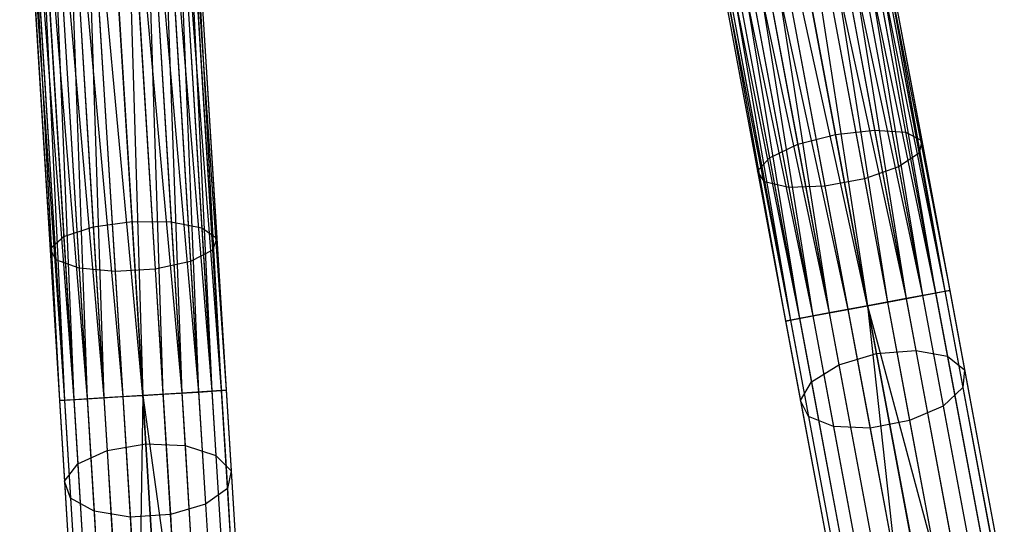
# Model space of a CAD drawing. Extents: x -91 to 92, y -91 to 92.
# Tile 170 of 256: x 3.1 to 14.81, y -71.54 to -65.53. Entities that reach past the tile are written whole.
import ezdxf

# ---------------------------------------------------------------- set-up
doc = ezdxf.new("R2010")
doc.units = 0
doc.header["$LTSCALE"] = 25.4
doc.layers.get('0').update_dxf_attribs({"linetype": 'CONTINUOUS'})

# ---------------------------------------------------------------- blocks, each defined once
blk = doc.blocks.new('NL2500012258_STL_2')
at = {"color": 0}
for p, q in [((104.47, -61.717, 26.615), (105.661, -69.319, 26.529)), ((104.47, -61.717, 26.615), (105.661, -69.319, 26.529)), ((104.47, -61.717, 26.615), (106.078, -69.241, 26.751)), ((104.47, -61.717, 26.615), (106.078, -69.241, 26.751)), ((104.47, -61.717, 28.385), (105.883, -69.278, 28.385)), ((104.47, -61.717, 28.385), (105.883, -69.278, 28.385)), ((104.665, -61.68, 26.751), (106.078, -69.241, 26.751)), ((104.665, -61.68, 26.751), (106.078, -69.241, 26.751)), ((104.665, -61.68, 28.249), (106.235, -69.212, 28.068)), ((104.665, -61.68, 28.249), (106.235, -69.212, 28.068)), ((104.665, -61.68, 28.249), (105.883, -69.278, 28.385)), ((104.665, -61.68, 28.249), (105.883, -69.278, 28.385)), ((104.822, -61.651, 26.932), (106.078, -69.241, 26.751)), ((104.822, -61.651, 26.932), (106.078, -69.241, 26.751)), ((104.822, -61.651, 26.932), (106.345, -69.191, 27.145)), ((104.822, -61.651, 26.932), (106.345, -69.191, 27.145)), ((104.822, -61.651, 28.068), (106.235, -69.212, 28.068)), ((104.822, -61.651, 28.068), (106.235, -69.212, 28.068)), ((104.932, -61.63, 27.145), (106.345, -69.191, 27.145)), ((104.932, -61.63, 27.145), (106.345, -69.191, 27.145)), ((104.932, -61.63, 27.855), (106.402, -69.181, 27.621)), ((104.932, -61.63, 27.855), (106.402, -69.181, 27.621)), ((104.932, -61.63, 27.855), (106.235, -69.212, 28.068)), ((104.932, -61.63, 27.855), (106.235, -69.212, 28.068)), ((104.989, -61.62, 27.379), (106.345, -69.191, 27.145)), ((104.989, -61.62, 27.379), (106.345, -69.191, 27.145)), ((104.989, -61.62, 27.379), (106.402, -69.181, 27.621)), ((104.989, -61.62, 27.379), (106.402, -69.181, 27.621)), ((104.989, -61.62, 27.621), (106.402, -69.181, 27.621)), ((104.989, -61.62, 27.621), (106.402, -69.181, 27.621)), ((104.013, -61.802, 26.5), (105.426, -69.363, 26.5)), ((104.013, -61.802, 26.5), (105.426, -69.363, 26.5)), ((104.013, -61.802, 28.5), (105.426, -69.363, 28.5)), ((104.013, -61.802, 28.5), (105.426, -69.363, 28.5)), ((104.248, -61.758, 26.529), (105.661, -69.319, 26.529)), ((104.248, -61.758, 26.529), (105.661, -69.319, 26.529)), ((104.248, -61.758, 28.471), (105.883, -69.278, 28.385)), ((104.248, -61.758, 28.471), (105.883, -69.278, 28.385)), ((104.248, -61.758, 28.471), (105.426, -69.363, 28.5)), ((104.248, -61.758, 28.471), (105.426, -69.363, 28.5)), ((103.204, -61.953, 28.068), (104.617, -69.514, 28.068)), ((103.204, -61.953, 28.068), (104.617, -69.514, 28.068)), ((103.204, -61.953, 26.932), (104.507, -69.535, 27.145)), ((103.204, -61.953, 26.932), (104.507, -69.535, 27.145)), ((103.204, -61.953, 26.932), (104.774, -69.485, 26.751)), ((103.204, -61.953, 26.932), (104.774, -69.485, 26.751)), ((103.361, -61.924, 28.249), (104.969, -69.448, 28.385)), ((103.361, -61.924, 28.249), (104.969, -69.448, 28.385)), ((103.361, -61.924, 28.249), (104.617, -69.514, 28.068)), ((103.361, -61.924, 28.249), (104.617, -69.514, 28.068)), ((103.361, -61.924, 26.751), (104.774, -69.485, 26.751)), ((103.361, -61.924, 26.751), (104.774, -69.485, 26.751)), ((103.556, -61.887, 28.385), (104.969, -69.448, 28.385)), ((103.556, -61.887, 28.385), (104.969, -69.448, 28.385)), ((103.556, -61.887, 26.615), (104.774, -69.485, 26.751)), ((103.556, -61.887, 26.615), (104.774, -69.485, 26.751)), ((103.556, -61.887, 26.615), (105.191, -69.407, 26.529)), ((103.556, -61.887, 26.615), (105.191, -69.407, 26.529)), ((103.777, -61.846, 28.471), (104.969, -69.448, 28.385)), ((105.426, -69.363, 28.5), (103.777, -61.846, 28.471)), ((103.777, -61.846, 28.471), (104.969, -69.448, 28.385)), ((103.777, -61.846, 26.529), (105.191, -69.407, 26.529)), ((103.777, -61.846, 26.529), (105.191, -69.407, 26.529)), ((105.426, -69.363, 28.5), (103.777, -61.846, 28.471)), ((103.037, -61.984, 27.621), (104.45, -69.545, 27.621)), ((103.037, -61.984, 27.621), (104.45, -69.545, 27.621)), ((103.037, -61.984, 27.379), (104.45, -69.545, 27.621)), ((103.037, -61.984, 27.379), (104.45, -69.545, 27.621)), ((103.037, -61.984, 27.379), (104.507, -69.535, 27.145)), ((103.037, -61.984, 27.379), (104.507, -69.535, 27.145)), ((103.094, -61.974, 27.855), (104.617, -69.514, 28.068)), ((103.094, -61.974, 27.855), (104.617, -69.514, 28.068)), ((103.094, -61.974, 27.855), (104.45, -69.545, 27.621)), ((103.094, -61.974, 27.855), (104.45, -69.545, 27.621)), ((103.094, -61.974, 27.145), (104.507, -69.535, 27.145)), ((103.094, -61.974, 27.145), (104.507, -69.535, 27.145)), ((96.092, -62.768, 28.471), (96.341, -70.459, 28.385)), ((96.805, -70.431, 28.5), (96.092, -62.768, 28.471)), ((96.092, -62.768, 28.471), (96.341, -70.459, 28.385)), ((96.092, -62.768, 26.529), (96.566, -70.445, 26.529)), ((96.092, -62.768, 26.529), (96.566, -70.445, 26.529)), ((96.805, -70.431, 28.5), (96.092, -62.768, 28.471)), ((96.331, -62.753, 26.5), (96.805, -70.431, 26.5)), ((96.331, -62.753, 26.5), (96.805, -70.431, 26.5)), ((96.331, -62.753, 28.5), (96.805, -70.431, 28.5)), ((96.331, -62.753, 28.5), (96.805, -70.431, 28.5)), ((96.57, -62.738, 26.529), (97.044, -70.416, 26.529)), ((96.57, -62.738, 26.529), (97.044, -70.416, 26.529)), ((96.57, -62.738, 28.471), (97.269, -70.402, 28.385)), ((96.57, -62.738, 28.471), (97.269, -70.402, 28.385)), ((96.57, -62.738, 28.471), (96.805, -70.431, 28.5)), ((96.57, -62.738, 28.471), (96.805, -70.431, 28.5)), ((96.795, -62.725, 26.615), (97.044, -70.416, 26.529)), ((96.795, -62.725, 26.615), (97.044, -70.416, 26.529)), ((96.795, -62.725, 26.615), (97.467, -70.39, 26.751)), ((96.795, -62.725, 26.615), (97.467, -70.39, 26.751)), ((96.795, -62.725, 28.385), (97.269, -70.402, 28.385)), ((96.795, -62.725, 28.385), (97.269, -70.402, 28.385)), ((96.993, -62.712, 26.751), (97.467, -70.39, 26.751)), ((96.993, -62.712, 26.751), (97.467, -70.39, 26.751)), ((96.993, -62.712, 28.249), (97.626, -70.38, 28.068)), ((96.993, -62.712, 28.249), (97.626, -70.38, 28.068)), ((96.993, -62.712, 28.249), (97.269, -70.402, 28.385)), ((96.993, -62.712, 28.249), (97.269, -70.402, 28.385)), ((97.153, -62.702, 26.932), (97.467, -70.39, 26.751)), ((97.153, -62.702, 26.932), (97.467, -70.39, 26.751)), ((97.153, -62.702, 26.932), (97.738, -70.373, 27.145)), ((97.153, -62.702, 26.932), (97.738, -70.373, 27.145)), ((97.153, -62.702, 28.068), (97.626, -70.38, 28.068)), ((97.153, -62.702, 28.068), (97.626, -70.38, 28.068)), ((97.264, -62.696, 27.145), (97.738, -70.373, 27.145)), ((97.264, -62.696, 27.145), (97.738, -70.373, 27.145)), ((97.264, -62.696, 27.855), (97.796, -70.369, 27.621)), ((97.264, -62.696, 27.855), (97.796, -70.369, 27.621)), ((97.264, -62.696, 27.855), (97.626, -70.38, 28.068)), ((97.264, -62.696, 27.855), (97.626, -70.38, 28.068)), ((97.322, -62.692, 27.379), (97.738, -70.373, 27.145)), ((97.322, -62.692, 27.379), (97.738, -70.373, 27.145)), ((97.322, -62.692, 27.379), (97.796, -70.369, 27.621)), ((97.322, -62.692, 27.379), (97.796, -70.369, 27.621)), ((97.322, -62.692, 27.621), (97.796, -70.369, 27.621)), ((97.322, -62.692, 27.621), (97.796, -70.369, 27.621)), ((95.34, -62.814, 27.621), (95.814, -70.492, 27.621)), ((95.34, -62.814, 27.621), (95.814, -70.492, 27.621)), ((95.34, -62.814, 27.379), (95.814, -70.492, 27.621)), ((95.34, -62.814, 27.379), (95.814, -70.492, 27.621)), ((95.34, -62.814, 27.379), (95.871, -70.488, 27.145)), ((95.34, -62.814, 27.379), (95.871, -70.488, 27.145)), ((95.398, -62.811, 27.855), (95.983, -70.481, 28.068)), ((95.398, -62.811, 27.855), (95.983, -70.481, 28.068)), ((95.398, -62.811, 27.855), (95.814, -70.492, 27.621)), ((95.398, -62.811, 27.855), (95.814, -70.492, 27.621)), ((95.398, -62.811, 27.145), (95.871, -70.488, 27.145)), ((95.398, -62.811, 27.145), (95.871, -70.488, 27.145)), ((95.51, -62.804, 28.068), (95.983, -70.481, 28.068)), ((95.51, -62.804, 28.068), (95.983, -70.481, 28.068)), ((95.51, -62.804, 26.932), (95.871, -70.488, 27.145)), ((95.51, -62.804, 26.932), (95.871, -70.488, 27.145)), ((95.51, -62.804, 26.932), (96.143, -70.471, 26.751)), ((95.51, -62.804, 26.932), (96.143, -70.471, 26.751)), ((95.669, -62.794, 28.249), (96.341, -70.459, 28.385)), ((95.669, -62.794, 28.249), (96.341, -70.459, 28.385)), ((95.669, -62.794, 28.249), (95.983, -70.481, 28.068)), ((95.669, -62.794, 28.249), (95.983, -70.481, 28.068)), ((95.669, -62.794, 26.751), (96.143, -70.471, 26.751)), ((95.669, -62.794, 26.751), (96.143, -70.471, 26.751)), ((95.867, -62.782, 28.385), (96.341, -70.459, 28.385)), ((95.867, -62.782, 28.385), (96.341, -70.459, 28.385)), ((95.867, -62.782, 26.615), (96.143, -70.471, 26.751)), ((95.867, -62.782, 26.615), (96.143, -70.471, 26.751)), ((95.867, -62.782, 26.615), (96.566, -70.445, 26.529)), ((95.867, -62.782, 26.615), (96.566, -70.445, 26.529)), ((104.995, -64.526, 176.4), (105.508, -67.273, 175.76)), ((104.995, -64.526, 176.4), (105.508, -67.273, 175.76)), ((105.356, -64.507, 176.713), (105.878, -67.299, 176.063)), ((105.356, -64.507, 176.713), (105.878, -67.299, 176.063)), ((105.045, -67.325, 175.65), (104.535, -64.595, 176.286)), ((105.045, -67.325, 175.65), (104.535, -64.595, 176.286)), ((105.491, -64.622, 177.626), (106.038, -67.547, 176.944)), ((105.491, -64.622, 177.626), (106.038, -67.547, 176.944)), ((105.535, -64.542, 177.156), (106.069, -67.398, 176.49)), ((105.535, -64.542, 177.156), (106.069, -67.398, 176.49)), ((104.081, -64.697, 176.4), (104.595, -67.443, 175.76)), ((104.081, -64.697, 176.4), (104.595, -67.443, 175.76)), ((105.235, -64.73, 178.015), (105.792, -67.711, 177.321)), ((105.235, -64.73, 178.015), (105.792, -67.711, 177.321)), ((103.738, -64.809, 176.713), (104.26, -67.602, 176.063)), ((103.738, -64.809, 176.713), (104.26, -67.602, 176.063)), ((104.824, -64.841, 178.235), (105.387, -67.854, 177.533)), ((104.824, -64.841, 178.235), (105.387, -67.854, 177.533)), ((103.583, -64.906, 177.156), (104.117, -67.763, 176.49)), ((103.583, -64.906, 177.156), (104.117, -67.763, 176.49)), ((103.653, -64.966, 177.626), (104.2, -67.89, 176.944)), ((103.653, -64.966, 177.626), (104.2, -67.89, 176.944)), ((103.931, -64.974, 178.015), (104.488, -67.955, 177.321)), ((103.931, -64.974, 178.015), (104.488, -67.955, 177.321)), ((104.354, -64.928, 178.235), (104.917, -67.942, 177.533)), ((104.354, -64.928, 178.235), (104.917, -67.942, 177.533)), ((96.971, -65.577, 176.4), (97.143, -68.366, 175.76)), ((96.971, -65.577, 176.4), (97.143, -68.366, 175.76)), ((96.043, -65.635, 176.4), (96.215, -68.423, 175.76)), ((96.043, -65.635, 176.4), (96.215, -68.423, 175.76)), ((96.677, -68.361, 175.65), (96.506, -65.589, 176.286)), ((96.677, -68.361, 175.65), (96.506, -65.589, 176.286)), ((97.331, -65.603, 176.713), (97.506, -68.438, 176.063)), ((97.331, -65.603, 176.713), (97.506, -68.438, 176.063)), ((97.505, -65.659, 177.156), (97.684, -68.559, 176.49)), ((97.505, -65.659, 177.156), (97.684, -68.559, 176.49)), ((95.523, -65.781, 177.156), (95.702, -68.682, 176.49)), ((95.523, -65.781, 177.156), (95.702, -68.682, 176.49)), ((95.689, -65.704, 176.713), (95.863, -68.539, 176.063)), ((95.689, -65.704, 176.713), (95.863, -68.539, 176.063)), ((97.184, -65.809, 178.015), (97.371, -68.836, 177.321)), ((97.184, -65.809, 178.015), (97.371, -68.836, 177.321)), ((97.452, -65.734, 177.626), (97.635, -68.703, 176.944)), ((97.452, -65.734, 177.626), (97.635, -68.703, 176.944)), ((95.585, -65.849, 177.626), (95.768, -68.818, 176.944)), ((95.585, -65.849, 177.626), (95.768, -68.818, 176.944)), ((95.86, -65.891, 178.015), (96.047, -68.918, 177.321)), ((95.86, -65.891, 178.015), (96.047, -68.918, 177.321)), ((96.285, -65.898, 178.235), (96.474, -68.957, 177.533)), ((96.285, -65.898, 178.235), (96.474, -68.957, 177.533)), ((96.763, -65.868, 178.235), (96.952, -68.928, 177.533)), ((96.763, -65.868, 178.235), (96.952, -68.928, 177.533)), ((104.595, -67.443, 175.76), (105.045, -67.325, 175.65)), ((104.595, -67.443, 175.76), (105.045, -67.325, 175.65)), ((105.045, -67.325, 175.65), (105.508, -67.273, 175.76)), ((105.045, -67.325, 175.65), (105.508, -67.273, 175.76)), ((105.532, -69.931, 174.606), (105.045, -67.325, 175.65)), ((105.532, -69.931, 174.606), (105.045, -67.325, 175.65)), ((105.508, -67.273, 175.76), (105.998, -69.894, 174.709)), ((105.508, -67.273, 175.76), (105.998, -69.894, 174.709)), ((105.508, -67.273, 175.76), (105.878, -67.299, 176.063)), ((105.508, -67.273, 175.76), (105.878, -67.299, 176.063)), ((105.878, -67.299, 176.063), (106.376, -69.964, 174.995)), ((105.878, -67.299, 176.063), (106.376, -69.964, 174.995)), ((105.878, -67.299, 176.063), (106.069, -67.398, 176.49)), ((105.878, -67.299, 176.063), (106.069, -67.398, 176.49)), ((104.26, -67.602, 176.063), (104.595, -67.443, 175.76)), ((104.26, -67.602, 176.063), (104.595, -67.443, 175.76)), ((104.595, -67.443, 175.76), (105.085, -70.065, 174.709)), ((104.595, -67.443, 175.76), (105.085, -70.065, 174.709)), ((106.069, -67.398, 176.49), (106.038, -67.547, 176.944)), ((106.069, -67.398, 176.49), (106.038, -67.547, 176.944)), ((106.069, -67.398, 176.49), (106.578, -70.124, 175.398)), ((106.069, -67.398, 176.49), (106.578, -70.124, 175.398)), ((106.038, -67.547, 176.944), (105.792, -67.711, 177.321)), ((106.038, -67.547, 176.944), (105.792, -67.711, 177.321)), ((106.038, -67.547, 176.944), (106.56, -70.338, 175.826)), ((106.038, -67.547, 176.944), (106.56, -70.338, 175.826)), ((104.117, -67.763, 176.49), (104.26, -67.602, 176.063)), ((104.117, -67.763, 176.49), (104.26, -67.602, 176.063)), ((104.26, -67.602, 176.063), (104.758, -70.267, 174.995)), ((104.26, -67.602, 176.063), (104.758, -70.267, 174.995)), ((104.2, -67.89, 176.944), (104.117, -67.763, 176.49)), ((104.117, -67.763, 176.49), (104.627, -70.489, 175.398)), ((104.117, -67.763, 176.49), (104.627, -70.489, 175.398)), ((104.2, -67.89, 176.944), (104.117, -67.763, 176.49)), ((105.792, -67.711, 177.321), (105.387, -67.854, 177.533)), ((105.792, -67.711, 177.321), (105.387, -67.854, 177.533)), ((105.792, -67.711, 177.321), (106.324, -70.557, 176.18)), ((105.792, -67.711, 177.321), (106.324, -70.557, 176.18)), ((104.488, -67.955, 177.321), (104.2, -67.89, 176.944)), ((104.2, -67.89, 176.944), (104.721, -70.682, 175.826)), ((104.2, -67.89, 176.944), (104.721, -70.682, 175.826)), ((104.488, -67.955, 177.321), (104.2, -67.89, 176.944)), ((105.387, -67.854, 177.533), (104.917, -67.942, 177.533)), ((105.387, -67.854, 177.533), (104.917, -67.942, 177.533)), ((105.387, -67.854, 177.533), (105.925, -70.73, 176.381)), ((105.387, -67.854, 177.533), (105.925, -70.73, 176.381)), ((104.917, -67.942, 177.533), (104.488, -67.955, 177.321)), ((104.917, -67.942, 177.533), (104.488, -67.955, 177.321)), ((104.488, -67.955, 177.321), (105.02, -70.8, 176.18)), ((104.488, -67.955, 177.321), (105.02, -70.8, 176.18)), ((104.917, -67.942, 177.533), (105.455, -70.818, 176.381)), ((104.917, -67.942, 177.533), (105.455, -70.818, 176.381)), ((96.215, -68.423, 175.76), (96.677, -68.361, 175.65)), ((96.215, -68.423, 175.76), (96.677, -68.361, 175.65)), ((96.84, -71.007, 174.606), (96.677, -68.361, 175.65)), ((96.677, -68.361, 175.65), (97.143, -68.366, 175.76)), ((96.84, -71.007, 174.606), (96.677, -68.361, 175.65)), ((96.677, -68.361, 175.65), (97.143, -68.366, 175.76)), ((97.143, -68.366, 175.76), (97.307, -71.028, 174.709)), ((97.143, -68.366, 175.76), (97.307, -71.028, 174.709)), ((97.143, -68.366, 175.76), (97.506, -68.438, 176.063)), ((97.143, -68.366, 175.76), (97.506, -68.438, 176.063)), ((95.863, -68.539, 176.063), (96.215, -68.423, 175.76)), ((95.863, -68.539, 176.063), (96.215, -68.423, 175.76)), ((96.215, -68.423, 175.76), (96.379, -71.085, 174.709)), ((96.215, -68.423, 175.76), (96.379, -71.085, 174.709)), ((97.506, -68.438, 176.063), (97.673, -71.144, 174.995)), ((97.506, -68.438, 176.063), (97.673, -71.144, 174.995)), ((97.506, -68.438, 176.063), (97.684, -68.559, 176.49)), ((97.506, -68.438, 176.063), (97.684, -68.559, 176.49)), ((95.702, -68.682, 176.49), (95.863, -68.539, 176.063)), ((95.702, -68.682, 176.49), (95.863, -68.539, 176.063)), ((95.863, -68.539, 176.063), (96.03, -71.245, 174.995)), ((95.863, -68.539, 176.063), (96.03, -71.245, 174.995)), ((97.684, -68.559, 176.49), (97.635, -68.703, 176.944)), ((97.684, -68.559, 176.49), (97.635, -68.703, 176.944)), ((97.684, -68.559, 176.49), (97.855, -71.328, 175.398)), ((97.684, -68.559, 176.49), (97.855, -71.328, 175.398)), ((95.768, -68.818, 176.944), (95.702, -68.682, 176.49)), ((95.702, -68.682, 176.49), (95.873, -71.45, 175.398)), ((95.702, -68.682, 176.49), (95.873, -71.45, 175.398)), ((95.768, -68.818, 176.944), (95.702, -68.682, 176.49)), ((97.635, -68.703, 176.944), (97.371, -68.836, 177.321)), ((97.635, -68.703, 176.944), (97.371, -68.836, 177.321)), ((97.635, -68.703, 176.944), (97.81, -71.538, 175.826)), ((97.635, -68.703, 176.944), (97.81, -71.538, 175.826)), ((96.047, -68.918, 177.321), (95.768, -68.818, 176.944)), ((95.768, -68.818, 176.944), (95.943, -71.653, 175.826)), ((95.768, -68.818, 176.944), (95.943, -71.653, 175.826)), ((96.047, -68.918, 177.321), (95.768, -68.818, 176.944)), ((97.371, -68.836, 177.321), (96.952, -68.928, 177.533)), ((97.371, -68.836, 177.321), (96.952, -68.928, 177.533)), ((97.371, -68.836, 177.321), (97.549, -71.726, 176.18)), ((97.371, -68.836, 177.321), (97.549, -71.726, 176.18)), ((96.474, -68.957, 177.533), (96.047, -68.918, 177.321)), ((96.047, -68.918, 177.321), (96.225, -71.807, 176.18)), ((96.047, -68.918, 177.321), (96.225, -71.807, 176.18)), ((96.474, -68.957, 177.533), (96.047, -68.918, 177.321)), ((96.952, -68.928, 177.533), (96.474, -68.957, 177.533)), ((96.952, -68.928, 177.533), (96.474, -68.957, 177.533)), ((96.474, -68.957, 177.533), (96.654, -71.878, 176.381)), ((96.474, -68.957, 177.533), (96.654, -71.878, 176.381)), ((96.952, -68.928, 177.533), (97.132, -71.848, 176.381)), ((96.952, -68.928, 177.533), (97.132, -71.848, 176.381)), ((106.235, -69.212, 28.068), (105.883, -69.278, 28.385)), ((106.235, -69.212, 28.068), (105.883, -69.278, 28.385)), ((106.078, -69.241, 26.751), (106.345, -69.191, 27.145)), ((106.078, -69.241, 26.751), (106.345, -69.191, 27.145)), ((106.402, -69.181, 27.621), (106.235, -69.212, 28.068)), ((106.402, -69.181, 27.621), (106.235, -69.212, 28.068)), ((106.235, -69.212, 28.068), (106.766, -72.05, 28.284)), ((106.235, -69.212, 28.068), (106.766, -72.05, 28.284)), ((106.345, -69.191, 27.145), (106.402, -69.181, 27.621)), ((106.345, -69.191, 27.145), (106.402, -69.181, 27.621)), ((106.345, -69.191, 27.145), (106.901, -72.164, 27.371)), ((106.345, -69.191, 27.145), (106.901, -72.164, 27.371)), ((106.402, -69.181, 27.621), (106.945, -72.084, 27.841)), ((106.402, -69.181, 27.621), (106.945, -72.084, 27.841)), ((105.883, -69.278, 28.385), (105.426, -69.363, 28.5)), ((105.883, -69.278, 28.385), (105.426, -69.363, 28.5)), ((105.426, -69.363, 26.5), (105.661, -69.319, 26.529)), ((105.426, -69.363, 26.5), (105.661, -69.319, 26.529)), ((105.661, -69.319, 26.529), (106.078, -69.241, 26.751)), ((105.661, -69.319, 26.529), (106.078, -69.241, 26.751)), ((105.661, -69.319, 26.529), (106.234, -72.382, 26.762)), ((105.661, -69.319, 26.529), (106.234, -72.382, 26.762)), ((105.883, -69.278, 28.385), (106.405, -72.07, 28.598)), ((105.883, -69.278, 28.385), (106.405, -72.07, 28.598)), ((106.078, -69.241, 26.751), (106.644, -72.272, 26.982)), ((106.078, -69.241, 26.751), (106.644, -72.272, 26.982)), ((104.969, -69.448, 28.385), (104.617, -69.514, 28.068)), ((104.969, -69.448, 28.385), (104.617, -69.514, 28.068)), ((104.774, -69.485, 26.751), (105.191, -69.407, 26.529)), ((104.774, -69.485, 26.751), (105.191, -69.407, 26.529)), ((105.426, -69.363, 28.5), (104.969, -69.448, 28.385)), ((105.426, -69.363, 28.5), (104.969, -69.448, 28.385)), ((104.969, -69.448, 28.385), (105.491, -72.24, 28.598)), ((104.969, -69.448, 28.385), (105.491, -72.24, 28.598)), ((105.191, -69.407, 26.529), (105.426, -69.363, 26.5)), ((105.191, -69.407, 26.529), (105.426, -69.363, 26.5)), ((105.191, -69.407, 26.529), (105.763, -72.47, 26.762)), ((105.191, -69.407, 26.529), (105.763, -72.47, 26.762)), ((105.426, -69.363, 26.5), (105.763, -72.47, 26.762)), ((105.426, -69.363, 26.5), (105.763, -72.47, 26.762)), ((105.426, -69.363, 26.5), (106.234, -72.382, 26.762)), ((105.426, -69.363, 26.5), (106.234, -72.382, 26.762)), ((105.426, -69.363, 28.5), (105.945, -72.138, 28.711)), ((105.426, -69.363, 28.5), (105.945, -72.138, 28.711)), ((104.617, -69.514, 28.068), (104.45, -69.545, 27.621)), ((104.617, -69.514, 28.068), (104.45, -69.545, 27.621)), ((104.45, -69.545, 27.621), (104.507, -69.535, 27.145)), ((104.45, -69.545, 27.621), (104.507, -69.535, 27.145)), ((104.45, -69.545, 27.621), (104.993, -72.449, 27.841)), ((104.45, -69.545, 27.621), (104.993, -72.449, 27.841)), ((104.507, -69.535, 27.145), (104.774, -69.485, 26.751)), ((104.507, -69.535, 27.145), (104.774, -69.485, 26.751)), ((104.507, -69.535, 27.145), (105.063, -72.508, 27.371)), ((104.507, -69.535, 27.145), (105.063, -72.508, 27.371)), ((104.617, -69.514, 28.068), (105.148, -72.352, 28.284)), ((104.617, -69.514, 28.068), (105.148, -72.352, 28.284)), ((104.774, -69.485, 26.751), (105.341, -72.515, 26.982)), ((104.774, -69.485, 26.751), (105.341, -72.515, 26.982)), ((105.532, -69.931, 174.606), (105.998, -69.894, 174.709)), ((105.532, -69.931, 174.606), (105.998, -69.894, 174.709)), ((105.998, -69.894, 174.709), (106.454, -72.332, 173.272)), ((105.998, -69.894, 174.709), (106.454, -72.332, 173.272)), ((105.998, -69.894, 174.709), (106.376, -69.964, 174.995)), ((105.998, -69.894, 174.709), (106.376, -69.964, 174.995)), ((105.085, -70.065, 174.709), (105.532, -69.931, 174.606)), ((105.085, -70.065, 174.709), (105.532, -69.931, 174.606)), ((105.985, -72.354, 173.177), (105.532, -69.931, 174.606)), ((105.985, -72.354, 173.177), (105.532, -69.931, 174.606)), ((106.376, -69.964, 174.995), (106.839, -72.442, 173.534)), ((106.376, -69.964, 174.995), (106.839, -72.442, 173.534)), ((106.376, -69.964, 174.995), (106.578, -70.124, 175.398)), ((106.376, -69.964, 174.995), (106.578, -70.124, 175.398)), ((104.758, -70.267, 174.995), (105.085, -70.065, 174.709)), ((104.758, -70.267, 174.995), (105.085, -70.065, 174.709)), ((105.085, -70.065, 174.709), (105.54, -72.503, 173.272)), ((105.085, -70.065, 174.709), (105.54, -72.503, 173.272)), ((106.578, -70.124, 175.398), (106.56, -70.338, 175.826)), ((106.578, -70.124, 175.398), (106.56, -70.338, 175.826)), ((106.578, -70.124, 175.398), (107.052, -72.66, 173.903)), ((106.578, -70.124, 175.398), (107.052, -72.66, 173.903)), ((104.627, -70.489, 175.398), (104.758, -70.267, 174.995)), ((104.627, -70.489, 175.398), (104.758, -70.267, 174.995)), ((104.758, -70.267, 174.995), (105.221, -72.745, 173.534)), ((104.758, -70.267, 174.995), (105.221, -72.745, 173.534)), ((97.626, -70.38, 28.068), (97.269, -70.402, 28.385)), ((97.626, -70.38, 28.068), (97.269, -70.402, 28.385)), ((97.467, -70.39, 26.751), (97.738, -70.373, 27.145)), ((97.467, -70.39, 26.751), (97.738, -70.373, 27.145)), ((97.796, -70.369, 27.621), (97.626, -70.38, 28.068)), ((97.796, -70.369, 27.621), (97.626, -70.38, 28.068)), ((97.626, -70.38, 28.068), (97.804, -73.262, 28.284)), ((97.626, -70.38, 28.068), (97.804, -73.262, 28.284)), ((97.738, -70.373, 27.145), (97.796, -70.369, 27.621)), ((97.738, -70.373, 27.145), (97.796, -70.369, 27.621)), ((97.738, -70.373, 27.145), (97.924, -73.392, 27.371)), ((97.738, -70.373, 27.145), (97.924, -73.392, 27.371)), ((97.796, -70.369, 27.621), (97.977, -73.318, 27.841)), ((97.796, -70.369, 27.621), (97.977, -73.318, 27.841)), ((106.56, -70.338, 175.826), (106.324, -70.557, 176.18)), ((106.56, -70.338, 175.826), (106.324, -70.557, 176.18)), ((106.56, -70.338, 175.826), (107.045, -72.934, 174.295)), ((106.56, -70.338, 175.826), (107.045, -72.934, 174.295)), ((95.983, -70.481, 28.068), (95.814, -70.492, 27.621)), ((95.983, -70.481, 28.068), (95.814, -70.492, 27.621)), ((95.814, -70.492, 27.621), (95.871, -70.488, 27.145)), ((95.814, -70.492, 27.621), (95.871, -70.488, 27.145)), ((95.814, -70.492, 27.621), (95.996, -73.44, 27.841)), ((95.814, -70.492, 27.621), (95.996, -73.44, 27.841)), ((95.871, -70.488, 27.145), (96.143, -70.471, 26.751)), ((95.871, -70.488, 27.145), (96.143, -70.471, 26.751)), ((95.871, -70.488, 27.145), (96.058, -73.507, 27.371)), ((95.871, -70.488, 27.145), (96.058, -73.507, 27.371)), ((96.341, -70.459, 28.385), (95.983, -70.481, 28.068)), ((96.341, -70.459, 28.385), (95.983, -70.481, 28.068)), ((95.983, -70.481, 28.068), (96.161, -73.363, 28.284)), ((95.983, -70.481, 28.068), (96.161, -73.363, 28.284)), ((96.143, -70.471, 26.751), (96.566, -70.445, 26.529)), ((96.143, -70.471, 26.751), (96.566, -70.445, 26.529)), ((96.143, -70.471, 26.751), (96.333, -73.549, 26.982)), ((96.143, -70.471, 26.751), (96.333, -73.549, 26.982)), ((96.805, -70.431, 28.5), (96.341, -70.459, 28.385)), ((96.805, -70.431, 28.5), (96.341, -70.459, 28.385)), ((96.341, -70.459, 28.385), (96.516, -73.294, 28.598)), ((96.341, -70.459, 28.385), (96.516, -73.294, 28.598)), ((96.566, -70.445, 26.529), (96.805, -70.431, 26.5)), ((96.566, -70.445, 26.529), (96.805, -70.431, 26.5)), ((96.566, -70.445, 26.529), (96.758, -73.555, 26.762)), ((96.566, -70.445, 26.529), (96.758, -73.555, 26.762)), ((96.805, -70.431, 26.5), (96.758, -73.555, 26.762)), ((96.805, -70.431, 26.5), (96.758, -73.555, 26.762)), ((97.269, -70.402, 28.385), (96.805, -70.431, 28.5)), ((97.269, -70.402, 28.385), (96.805, -70.431, 28.5)), ((96.805, -70.431, 26.5), (97.044, -70.416, 26.529)), ((96.805, -70.431, 26.5), (97.044, -70.416, 26.529)), ((96.805, -70.431, 26.5), (97.235, -73.526, 26.762)), ((96.805, -70.431, 26.5), (97.235, -73.526, 26.762)), ((96.805, -70.431, 28.5), (96.978, -73.248, 28.711)), ((96.805, -70.431, 28.5), (96.978, -73.248, 28.711)), ((97.044, -70.416, 26.529), (97.467, -70.39, 26.751)), ((97.044, -70.416, 26.529), (97.467, -70.39, 26.751)), ((97.044, -70.416, 26.529), (97.235, -73.526, 26.762)), ((97.044, -70.416, 26.529), (97.235, -73.526, 26.762)), ((97.269, -70.402, 28.385), (97.443, -73.237, 28.598)), ((97.269, -70.402, 28.385), (97.443, -73.237, 28.598)), ((97.467, -70.39, 26.751), (97.656, -73.467, 26.982)), ((97.467, -70.39, 26.751), (97.656, -73.467, 26.982)), ((104.721, -70.682, 175.826), (104.627, -70.489, 175.398)), ((104.627, -70.489, 175.398), (105.101, -73.024, 173.903)), ((104.627, -70.489, 175.398), (105.101, -73.024, 173.903)), ((104.721, -70.682, 175.826), (104.627, -70.489, 175.398)), ((106.324, -70.557, 176.18), (105.925, -70.73, 176.381)), ((106.324, -70.557, 176.18), (105.925, -70.73, 176.381)), ((106.324, -70.557, 176.18), (106.818, -73.203, 174.62)), ((106.324, -70.557, 176.18), (106.818, -73.203, 174.62)), ((105.02, -70.8, 176.18), (104.721, -70.682, 175.826)), ((104.721, -70.682, 175.826), (105.207, -73.278, 174.295)), ((104.721, -70.682, 175.826), (105.207, -73.278, 174.295)), ((105.02, -70.8, 176.18), (104.721, -70.682, 175.826)), ((105.925, -70.73, 176.381), (105.455, -70.818, 176.381)), ((105.925, -70.73, 176.381), (105.455, -70.818, 176.381)), ((105.925, -70.73, 176.381), (106.425, -73.404, 174.803)), ((105.925, -70.73, 176.381), (106.425, -73.404, 174.803)), ((105.455, -70.818, 176.381), (105.02, -70.8, 176.18)), ((105.02, -70.8, 176.18), (105.515, -73.446, 174.62)), ((105.02, -70.8, 176.18), (105.515, -73.446, 174.62)), ((105.455, -70.818, 176.381), (105.02, -70.8, 176.18)), ((105.455, -70.818, 176.381), (105.955, -73.492, 174.803)), ((105.455, -70.818, 176.381), (105.955, -73.492, 174.803)), ((96.03, -71.245, 174.995), (96.379, -71.085, 174.709)), ((96.03, -71.245, 174.995), (96.379, -71.085, 174.709)), ((96.379, -71.085, 174.709), (96.84, -71.007, 174.606)), ((96.379, -71.085, 174.709), (96.84, -71.007, 174.606)), ((96.379, -71.085, 174.709), (96.532, -73.56, 173.272)), ((96.379, -71.085, 174.709), (96.532, -73.56, 173.272)), ((96.992, -73.467, 173.177), (96.84, -71.007, 174.606)), ((96.84, -71.007, 174.606), (97.307, -71.028, 174.709)), ((96.992, -73.467, 173.177), (96.84, -71.007, 174.606)), ((96.84, -71.007, 174.606), (97.307, -71.028, 174.709)), ((97.307, -71.028, 174.709), (97.46, -73.503, 173.272)), ((97.307, -71.028, 174.709), (97.46, -73.503, 173.272)), ((97.307, -71.028, 174.709), (97.673, -71.144, 174.995)), ((97.307, -71.028, 174.709), (97.673, -71.144, 174.995)), ((97.673, -71.144, 174.995), (97.828, -73.66, 173.534)), ((97.673, -71.144, 174.995), (97.828, -73.66, 173.534)), ((97.673, -71.144, 174.995), (97.855, -71.328, 175.398)), ((97.673, -71.144, 174.995), (97.855, -71.328, 175.398)), ((95.873, -71.45, 175.398), (96.03, -71.245, 174.995)), ((95.873, -71.45, 175.398), (96.03, -71.245, 174.995)), ((96.03, -71.245, 174.995), (96.186, -73.761, 173.534)), ((96.03, -71.245, 174.995), (96.186, -73.761, 173.534)), ((97.855, -71.328, 175.398), (97.81, -71.538, 175.826)), ((97.855, -71.328, 175.398), (97.81, -71.538, 175.826)), ((97.855, -71.328, 175.398), (98.013, -73.902, 173.903)), ((97.855, -71.328, 175.398), (98.013, -73.902, 173.903)), ((95.943, -71.653, 175.826), (95.873, -71.45, 175.398)), ((95.873, -71.45, 175.398), (96.032, -74.024, 173.903)), ((95.873, -71.45, 175.398), (96.032, -74.024, 173.903)), ((95.943, -71.653, 175.826), (95.873, -71.45, 175.398)), ((97.81, -71.538, 175.826), (97.549, -71.726, 176.18)), ((97.81, -71.538, 175.826), (97.549, -71.726, 176.18)), ((97.81, -71.538, 175.826), (97.972, -74.173, 174.295)), ((97.81, -71.538, 175.826), (97.972, -74.173, 174.295)), ((96.225, -71.807, 176.18), (95.943, -71.653, 175.826)), ((95.943, -71.653, 175.826), (96.106, -74.289, 174.295)), ((95.943, -71.653, 175.826), (96.106, -74.289, 174.295)), ((96.225, -71.807, 176.18), (95.943, -71.653, 175.826)), ((97.549, -71.726, 176.18), (97.132, -71.848, 176.381)), ((97.549, -71.726, 176.18), (97.132, -71.848, 176.381)), ((97.549, -71.726, 176.18), (97.715, -74.412, 174.62)), ((97.549, -71.726, 176.18), (97.715, -74.412, 174.62)), ((96.654, -71.878, 176.381), (96.225, -71.807, 176.18)), ((96.225, -71.807, 176.18), (96.391, -74.494, 174.62)), ((96.225, -71.807, 176.18), (96.391, -74.494, 174.62)), ((96.654, -71.878, 176.381), (96.225, -71.807, 176.18)), ((97.132, -71.848, 176.381), (96.654, -71.878, 176.381)), ((97.132, -71.848, 176.381), (96.654, -71.878, 176.381)), ((96.654, -71.878, 176.381), (96.822, -74.593, 174.803)), ((96.654, -71.878, 176.381), (96.822, -74.593, 174.803)), ((97.132, -71.848, 176.381), (97.299, -74.564, 174.803)), ((97.132, -71.848, 176.381), (97.299, -74.564, 174.803))]:
    blk.add_line(p, q, dxfattribs=at)

msp = doc.modelspace()

# ---------------------------------------------------------------- block references
at = {"color": 0}
msp.add_blockref('NL2500012258_STL_2', (-92.243, 0.428, -1717), dxfattribs=at)

doc.saveas('drawing.dxf')
